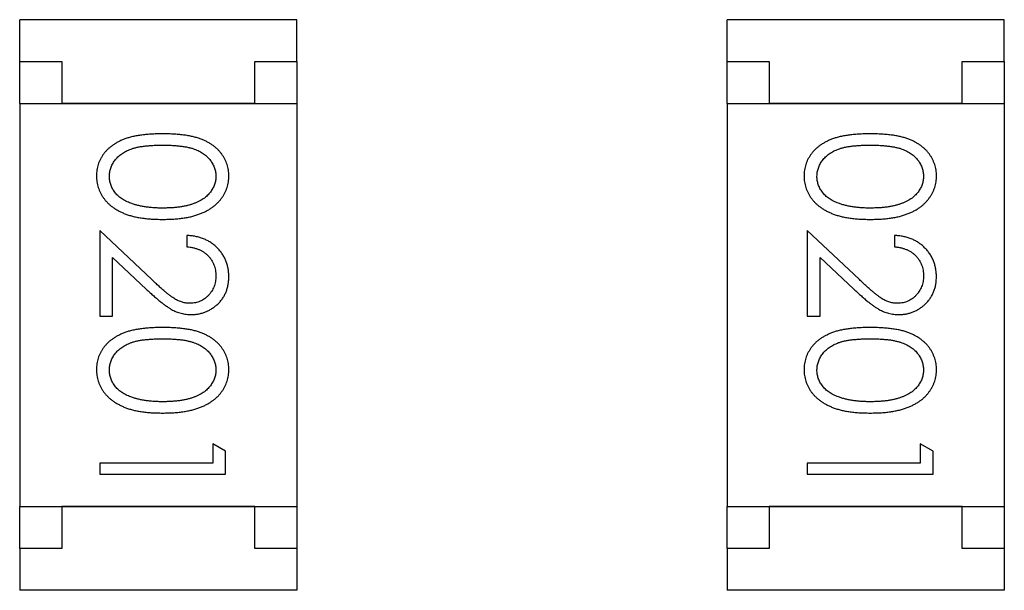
# Model space of a CAD drawing. Header units: millimetres. Extents: x 0 to 297, y 0 to 210.
# Tile 151 of 172: x 198.815 to 199.988, y 131.904 to 132.584. Entities that reach past the tile are written whole.
import ezdxf

# ---------------------------------------------------------------- set-up
doc = ezdxf.new("R2010")
doc.units = ezdxf.units.MM
doc.header["$LTSCALE"] = 16.335
doc.layers.add('USER_LIBRARYDXF_CONTINUOUS_LINE', color=7, linetype='CONTINUOUS')

msp = doc.modelspace()

# ---------------------------------------------------------------- linework, layer by layer
at = {"layer": 'USER_LIBRARYDXF_CONTINUOUS_LINE', "color": 7, "linetype": 'Continuous'}
for p, q in [((198.8155, 132.5342), (198.8155, 132.5842)), ((199.1455, 132.5842), (198.8155, 132.5842)), ((199.1455, 132.5342), (199.1455, 132.5842)), ((199.6584, 132.5342), (199.6584, 132.5842)), ((199.9884, 132.5842), (199.6584, 132.5842)), ((199.9884, 132.5342), (199.9884, 132.5842)), ((198.8155, 132.4842), (198.8155, 132.5342)), ((198.8155, 132.5342), (198.8655, 132.5342)), ((198.8655, 132.5342), (198.8655, 132.4842)), ((199.0955, 132.4842), (199.0955, 132.5342)), ((199.0955, 132.5342), (199.1455, 132.5342)), ((199.1455, 132.5342), (199.1455, 132.4842)), ((199.6584, 132.4842), (199.6584, 132.5342)), ((199.6584, 132.5342), (199.7084, 132.5342)), ((199.7084, 132.5342), (199.7084, 132.4842)), ((199.9384, 132.4842), (199.9384, 132.5342)), ((199.9384, 132.5342), (199.9884, 132.5342)), ((199.9884, 132.5342), (199.9884, 132.4842)), ((198.8155, 132.4842), (198.8155, 132.0042)), ((198.8155, 132.4842), (199.1455, 132.4842)), ((199.0955, 132.4842), (198.8655, 132.4842)), ((199.1455, 132.4842), (199.1455, 132.0042)), ((199.6584, 132.4842), (199.6584, 132.0042)), ((199.6584, 132.4842), (199.9884, 132.4842)), ((199.9384, 132.4842), (199.7084, 132.4842)), ((199.9884, 132.4842), (199.9884, 132.0042)), ((198.9108, 132.3328), (198.9108, 132.2308)), ((198.9728, 132.2746), (198.9108, 132.3328)), ((199.7537, 132.3328), (199.7537, 132.2308)), ((199.8158, 132.2746), (199.7537, 132.3328)), ((199.0146, 132.327), (199.0146, 132.3135)), ((199.8575, 132.327), (199.8575, 132.3135)), ((198.9261, 132.2308), (198.9261, 132.3006)), ((198.9261, 132.3006), (198.9662, 132.2631)), ((199.7691, 132.2308), (199.7691, 132.3006)), ((199.7691, 132.3006), (199.8091, 132.2631)), ((198.9108, 132.2308), (198.9261, 132.2308)), ((199.7537, 132.2308), (199.7691, 132.2308)), ((199.0454, 132.0789), (199.0454, 132.0558)), ((199.0608, 132.0701), (199.0454, 132.0789)), ((199.8883, 132.0789), (199.8883, 132.0558)), ((199.9037, 132.0701), (199.8883, 132.0789)), ((199.0608, 132.0424), (199.0608, 132.0701)), ((199.9037, 132.0424), (199.9037, 132.0701)), ((198.9108, 132.0558), (198.9108, 132.0424)), ((199.0454, 132.0558), (198.9108, 132.0558)), ((199.7537, 132.0558), (199.7537, 132.0424)), ((199.8883, 132.0558), (199.7537, 132.0558)), ((198.9108, 132.0424), (199.0608, 132.0424)), ((199.7537, 132.0424), (199.9037, 132.0424)), ((198.8155, 131.9542), (198.8155, 132.0042)), ((198.8155, 132.0042), (199.1455, 132.0042)), ((198.8655, 132.0042), (198.8655, 131.9542)), ((199.0955, 132.0042), (198.8655, 132.0042)), ((199.0955, 131.9542), (199.0955, 132.0042)), ((199.1455, 132.0042), (199.1455, 131.9542)), ((199.6584, 131.9542), (199.6584, 132.0042)), ((199.6584, 132.0042), (199.9884, 132.0042)), ((199.7084, 132.0042), (199.7084, 131.9542)), ((199.9384, 132.0042), (199.7084, 132.0042)), ((199.9384, 131.9542), (199.9384, 132.0042)), ((199.9884, 132.0042), (199.9884, 131.9542)), ((198.8155, 131.9542), (198.8155, 131.9042)), ((198.8655, 131.9542), (198.8155, 131.9542)), ((199.1455, 131.9542), (199.0955, 131.9542)), ((199.1455, 131.9542), (199.1455, 131.9042)), ((199.6584, 131.9542), (199.6584, 131.9042)), ((199.7084, 131.9542), (199.6584, 131.9542)), ((199.9884, 131.9542), (199.9384, 131.9542)), ((199.9884, 131.9542), (199.9884, 131.9042)), ((199.1455, 131.9042), (198.8155, 131.9042)), ((199.9884, 131.9042), (199.6584, 131.9042))]:
    msp.add_line(p, q, dxfattribs=at)
for points, knots in [([(198.9857, 132.4481), (198.9833, 132.4481), (198.9787, 132.4481), (198.9719, 132.4478), (198.9656, 132.4473), (198.9596, 132.4466), (198.9541, 132.4457), (198.9489, 132.4446), (198.9442, 132.4433), (198.9399, 132.4418), (198.9359, 132.4401), (198.9322, 132.4382), (198.9287, 132.4362), (198.9255, 132.434), (198.9225, 132.4317), (198.9198, 132.4293), (198.9173, 132.4266), (198.9151, 132.4238), (198.9132, 132.4209), (198.9115, 132.4179), (198.9101, 132.4148), (198.909, 132.4116), (198.908, 132.4083), (198.9074, 132.405), (198.907, 132.4015), (198.9069, 132.3992), (198.9069, 132.398)], [0, 0, 0, 0, 0.068113, 0.132564, 0.193427, 0.250218, 0.303569, 0.353576, 0.400235, 0.443586, 0.484619, 0.524292, 0.56238, 0.599049, 0.63494, 0.669782, 0.704009, 0.737842, 0.771098, 0.803896, 0.836415, 0.868639, 0.900715, 0.933378, 0.966213, 1, 1, 1, 1]), ([(199.0646, 132.398), (199.0646, 132.3992), (199.0645, 132.4015), (199.0641, 132.405), (199.0635, 132.4083), (199.0625, 132.4116), (199.0614, 132.4148), (199.0599, 132.418), (199.0582, 132.421), (199.0563, 132.4239), (199.054, 132.4267), (199.0516, 132.4294), (199.0489, 132.4319), (199.0459, 132.4342), (199.0427, 132.4363), (199.0393, 132.4384), (199.0356, 132.4402), (199.0316, 132.4419), (199.0273, 132.4434), (199.0226, 132.4446), (199.0175, 132.4458), (199.0119, 132.4466), (199.006, 132.4473), (198.9996, 132.4478), (198.9928, 132.4481), (198.9881, 132.4481), (198.9857, 132.4481)], [0, 0, 0, 0, 0.033742, 0.066533, 0.099153, 0.13154, 0.164087, 0.196563, 0.229707, 0.263315, 0.297504, 0.331686, 0.366482, 0.4021, 0.438958, 0.476748, 0.515985, 0.556589, 0.599519, 0.645765, 0.695487, 0.748721, 0.805687, 0.866754, 0.931405, 1, 1, 1, 1]), ([(199.8286, 132.4481), (199.8262, 132.4481), (199.8216, 132.4481), (199.8148, 132.4478), (199.8085, 132.4473), (199.8025, 132.4466), (199.797, 132.4457), (199.7919, 132.4446), (199.7871, 132.4433), (199.7828, 132.4418), (199.7788, 132.4401), (199.7751, 132.4382), (199.7716, 132.4362), (199.7684, 132.434), (199.7654, 132.4317), (199.7627, 132.4293), (199.7603, 132.4266), (199.7581, 132.4238), (199.7562, 132.4209), (199.7545, 132.4179), (199.753, 132.4148), (199.7519, 132.4116), (199.751, 132.4083), (199.7503, 132.405), (199.7499, 132.4015), (199.7499, 132.3992), (199.7498, 132.398)], [0, 0, 0, 0, 0.068113, 0.132564, 0.193427, 0.250218, 0.303569, 0.353576, 0.400235, 0.443586, 0.484619, 0.524292, 0.56238, 0.599049, 0.63494, 0.669782, 0.704009, 0.737842, 0.771098, 0.803896, 0.836415, 0.868639, 0.900715, 0.933378, 0.966213, 1, 1, 1, 1]), ([(199.9075, 132.398), (199.9075, 132.3992), (199.9075, 132.4015), (199.9071, 132.405), (199.9064, 132.4083), (199.9055, 132.4116), (199.9043, 132.4148), (199.9028, 132.418), (199.9011, 132.421), (199.8992, 132.4239), (199.897, 132.4267), (199.8945, 132.4294), (199.8918, 132.4319), (199.8888, 132.4342), (199.8856, 132.4363), (199.8822, 132.4384), (199.8785, 132.4402), (199.8745, 132.4419), (199.8702, 132.4434), (199.8655, 132.4446), (199.8604, 132.4458), (199.8549, 132.4466), (199.8489, 132.4473), (199.8425, 132.4478), (199.8357, 132.4481), (199.831, 132.4481), (199.8286, 132.4481)], [0, 0, 0, 0, 0.033742, 0.066533, 0.099153, 0.13154, 0.164087, 0.196563, 0.229707, 0.263315, 0.297504, 0.331686, 0.366482, 0.4021, 0.438958, 0.476748, 0.515985, 0.556589, 0.599519, 0.645765, 0.695487, 0.748721, 0.805687, 0.866754, 0.931405, 1, 1, 1, 1]), ([(198.9223, 132.3975), (198.9224, 132.3992), (198.9225, 132.4025), (198.9238, 132.4074), (198.9259, 132.4121), (198.9283, 132.4159), (198.9306, 132.4187), (198.9325, 132.4208), (198.9347, 132.4227), (198.937, 132.4244), (198.9395, 132.4261), (198.9422, 132.4275), (198.9451, 132.4289), (198.9482, 132.4301), (198.9516, 132.4312), (198.9554, 132.4322), (198.9595, 132.4329), (198.9641, 132.4336), (198.9689, 132.4341), (198.9742, 132.4344), (198.9799, 132.4347), (198.9838, 132.4347), (198.9858, 132.4347)], [0, 0, 0, 0, 0.060034, 0.120278, 0.182348, 0.247919, 0.281641, 0.315701, 0.350322, 0.385703, 0.421819, 0.459196, 0.497866, 0.538301, 0.58121, 0.628183, 0.679403, 0.734699, 0.794074, 0.858416, 0.927049, 1, 1, 1, 1]), ([(198.9858, 132.4347), (198.9878, 132.4347), (198.9917, 132.4347), (198.9973, 132.4344), (199.0026, 132.4341), (199.0075, 132.4335), (199.0121, 132.4329), (199.0162, 132.4321), (199.0199, 132.4312), (199.0234, 132.4301), (199.0265, 132.4289), (199.0294, 132.4275), (199.0321, 132.426), (199.0346, 132.4244), (199.0369, 132.4226), (199.039, 132.4208), (199.041, 132.4187), (199.0432, 132.4159), (199.0456, 132.4121), (199.0477, 132.4074), (199.049, 132.4025), (199.0491, 132.3992), (199.0492, 132.3975)], [0, 0, 0, 0, 0.073302, 0.142286, 0.206253, 0.266017, 0.321612, 0.372532, 0.419497, 0.462398, 0.502825, 0.541489, 0.579034, 0.615143, 0.650298, 0.684912, 0.718701, 0.752189, 0.817245, 0.879117, 0.939613, 1, 1, 1, 1]), ([(199.7652, 132.3975), (199.7653, 132.3992), (199.7655, 132.4025), (199.7668, 132.4074), (199.7688, 132.4121), (199.7712, 132.4159), (199.7735, 132.4187), (199.7754, 132.4208), (199.7776, 132.4227), (199.7799, 132.4244), (199.7824, 132.4261), (199.7851, 132.4275), (199.788, 132.4289), (199.7911, 132.4301), (199.7946, 132.4312), (199.7983, 132.4322), (199.8025, 132.4329), (199.807, 132.4336), (199.8119, 132.4341), (199.8171, 132.4344), (199.8228, 132.4347), (199.8267, 132.4347), (199.8287, 132.4347)], [0, 0, 0, 0, 0.060034, 0.120278, 0.182348, 0.247919, 0.281641, 0.315701, 0.350322, 0.385703, 0.421819, 0.459196, 0.497866, 0.538301, 0.58121, 0.628183, 0.679403, 0.734699, 0.794074, 0.858416, 0.927049, 1, 1, 1, 1]), ([(199.8287, 132.4347), (199.8307, 132.4347), (199.8346, 132.4347), (199.8403, 132.4344), (199.8456, 132.4341), (199.8504, 132.4335), (199.855, 132.4329), (199.8591, 132.4321), (199.8629, 132.4312), (199.8663, 132.4301), (199.8694, 132.4289), (199.8723, 132.4275), (199.875, 132.426), (199.8775, 132.4244), (199.8798, 132.4226), (199.882, 132.4208), (199.8839, 132.4187), (199.8862, 132.4159), (199.8885, 132.4121), (199.8907, 132.4074), (199.8919, 132.4025), (199.8921, 132.3992), (199.8921, 132.3975)], [0, 0, 0, 0, 0.073302, 0.142286, 0.206253, 0.266017, 0.321612, 0.372532, 0.419497, 0.462398, 0.502825, 0.541489, 0.579034, 0.615143, 0.650298, 0.684912, 0.718701, 0.752189, 0.817245, 0.879117, 0.939613, 1, 1, 1, 1]), ([(198.9069, 132.398), (198.9069, 132.3968), (198.907, 132.3944), (198.9074, 132.3909), (198.9081, 132.3875), (198.909, 132.3841), (198.9102, 132.3809), (198.9116, 132.3777), (198.9134, 132.3746), (198.9154, 132.3716), (198.9176, 132.3687), (198.9202, 132.3659), (198.9229, 132.3633), (198.926, 132.3609), (198.9293, 132.3587), (198.9329, 132.3566), (198.9367, 132.3547), (198.9407, 132.3529), (198.9451, 132.3513), (198.9499, 132.35), (198.955, 132.3488), (198.9604, 132.3478), (198.9662, 132.3471), (198.9724, 132.3466), (198.9789, 132.3463), (198.9834, 132.3462), (198.9857, 132.3462)], [0, 0, 0, 0, 0.033824, 0.067298, 0.10028, 0.133019, 0.165736, 0.198792, 0.232372, 0.266409, 0.301016, 0.336196, 0.371972, 0.408574, 0.446394, 0.485225, 0.525372, 0.567224, 0.611081, 0.65775, 0.70702, 0.759235, 0.814484, 0.873227, 0.934937, 1, 1, 1, 1]), ([(198.948, 132.3654), (198.947, 132.3657), (198.945, 132.3665), (198.942, 132.3678), (198.9393, 132.3693), (198.9368, 132.3709), (198.9345, 132.3727), (198.9323, 132.3745), (198.9304, 132.3765), (198.9282, 132.3793), (198.9258, 132.383), (198.9238, 132.3877), (198.9225, 132.3926), (198.9224, 132.3959), (198.9223, 132.3975)], [0, 0, 0, 0, 0.075949, 0.148549, 0.218996, 0.286119, 0.351826, 0.416074, 0.478265, 0.540325, 0.660405, 0.774606, 0.887187, 1, 1, 1, 1]), ([(198.9857, 132.3462), (198.988, 132.3462), (198.9925, 132.3463), (198.9991, 132.3466), (199.0053, 132.3471), (199.0111, 132.3479), (199.0166, 132.3488), (199.0217, 132.35), (199.0265, 132.3514), (199.0309, 132.353), (199.035, 132.3548), (199.0388, 132.3567), (199.0424, 132.3588), (199.0457, 132.3611), (199.0487, 132.3635), (199.0515, 132.3661), (199.054, 132.3688), (199.0562, 132.3717), (199.0582, 132.3746), (199.0599, 132.3777), (199.0614, 132.3809), (199.0625, 132.3842), (199.0635, 132.3875), (199.0641, 132.3909), (199.0645, 132.3944), (199.0646, 132.3968), (199.0646, 132.398)], [0, 0, 0, 0, 0.065278, 0.127205, 0.186168, 0.241675, 0.294115, 0.343609, 0.390387, 0.434463, 0.476646, 0.517002, 0.555936, 0.593716, 0.630057, 0.665601, 0.700745, 0.734917, 0.768681, 0.802087, 0.834849, 0.867433, 0.900138, 0.932806, 0.966212, 1, 1, 1, 1]), ([(199.0492, 132.3975), (199.0491, 132.3959), (199.049, 132.3926), (199.0477, 132.3878), (199.0456, 132.3831), (199.0432, 132.3794), (199.0409, 132.3765), (199.0389, 132.3744), (199.0367, 132.3725), (199.0342, 132.3707), (199.0315, 132.369), (199.0286, 132.3674), (199.0254, 132.366), (199.022, 132.3647), (199.0183, 132.3635), (199.0144, 132.3624), (199.0102, 132.3616), (199.0058, 132.3609), (199.0012, 132.3604), (198.9963, 132.3599), (198.9911, 132.3598), (198.9876, 132.3597), (198.9858, 132.3597)], [0, 0, 0, 0, 0.059689, 0.119507, 0.181075, 0.246162, 0.279894, 0.314468, 0.350403, 0.387474, 0.426147, 0.466624, 0.508745, 0.553328, 0.600058, 0.649177, 0.700552, 0.754894, 0.811825, 0.871514, 0.934319, 1, 1, 1, 1]), ([(199.7498, 132.398), (199.7499, 132.3968), (199.7499, 132.3944), (199.7503, 132.3909), (199.751, 132.3875), (199.7519, 132.3841), (199.7531, 132.3809), (199.7546, 132.3777), (199.7563, 132.3746), (199.7583, 132.3716), (199.7606, 132.3687), (199.7631, 132.3659), (199.7659, 132.3633), (199.7689, 132.3609), (199.7722, 132.3587), (199.7758, 132.3566), (199.7796, 132.3547), (199.7837, 132.3529), (199.788, 132.3513), (199.7928, 132.35), (199.7979, 132.3488), (199.8033, 132.3478), (199.8092, 132.3471), (199.8153, 132.3466), (199.8219, 132.3463), (199.8263, 132.3462), (199.8286, 132.3462)], [0, 0, 0, 0, 0.033824, 0.067298, 0.10028, 0.133019, 0.165736, 0.198792, 0.232372, 0.266409, 0.301016, 0.336196, 0.371972, 0.408574, 0.446394, 0.485225, 0.525372, 0.567224, 0.611081, 0.65775, 0.70702, 0.759235, 0.814484, 0.873227, 0.934937, 1, 1, 1, 1]), ([(199.791, 132.3654), (199.7899, 132.3657), (199.7879, 132.3665), (199.7849, 132.3678), (199.7822, 132.3693), (199.7797, 132.3709), (199.7774, 132.3727), (199.7753, 132.3745), (199.7733, 132.3765), (199.7711, 132.3793), (199.7687, 132.383), (199.7667, 132.3877), (199.7654, 132.3926), (199.7653, 132.3959), (199.7652, 132.3975)], [0, 0, 0, 0, 0.075949, 0.148549, 0.218996, 0.286119, 0.351826, 0.416074, 0.478265, 0.540325, 0.660405, 0.774606, 0.887187, 1, 1, 1, 1]), ([(199.8286, 132.3462), (199.8309, 132.3462), (199.8354, 132.3463), (199.842, 132.3466), (199.8482, 132.3471), (199.854, 132.3479), (199.8595, 132.3488), (199.8646, 132.35), (199.8694, 132.3514), (199.8738, 132.353), (199.8779, 132.3548), (199.8817, 132.3567), (199.8853, 132.3588), (199.8886, 132.3611), (199.8916, 132.3635), (199.8944, 132.3661), (199.8969, 132.3688), (199.8991, 132.3717), (199.9011, 132.3746), (199.9028, 132.3777), (199.9043, 132.3809), (199.9055, 132.3842), (199.9064, 132.3875), (199.9071, 132.3909), (199.9075, 132.3944), (199.9075, 132.3968), (199.9075, 132.398)], [0, 0, 0, 0, 0.065278, 0.127205, 0.186168, 0.241675, 0.294115, 0.343609, 0.390387, 0.434463, 0.476646, 0.517002, 0.555936, 0.593716, 0.630057, 0.665601, 0.700745, 0.734917, 0.768681, 0.802087, 0.834849, 0.867433, 0.900138, 0.932806, 0.966212, 1, 1, 1, 1]), ([(199.8921, 132.3975), (199.8921, 132.3959), (199.8919, 132.3926), (199.8907, 132.3878), (199.8885, 132.3831), (199.8862, 132.3794), (199.8839, 132.3765), (199.8819, 132.3744), (199.8797, 132.3725), (199.8772, 132.3707), (199.8745, 132.369), (199.8715, 132.3674), (199.8683, 132.366), (199.8649, 132.3647), (199.8612, 132.3635), (199.8573, 132.3624), (199.8532, 132.3616), (199.8488, 132.3609), (199.8441, 132.3604), (199.8392, 132.3599), (199.834, 132.3598), (199.8305, 132.3597), (199.8287, 132.3597)], [0, 0, 0, 0, 0.059689, 0.119507, 0.181075, 0.246162, 0.279894, 0.314468, 0.350403, 0.387474, 0.426147, 0.466624, 0.508745, 0.553328, 0.600058, 0.649177, 0.700552, 0.754894, 0.811825, 0.871514, 0.934319, 1, 1, 1, 1]), ([(198.9858, 132.3597), (198.984, 132.3597), (198.9804, 132.3597), (198.9752, 132.36), (198.9702, 132.3605), (198.9653, 132.361), (198.9607, 132.3619), (198.9563, 132.3628), (198.9521, 132.364), (198.9494, 132.3649), (198.948, 132.3654)], [0, 0, 0, 0, 0.141157, 0.277773, 0.409244, 0.535676, 0.657497, 0.775458, 0.889412, 1, 1, 1, 1]), ([(199.8287, 132.3597), (199.8269, 132.3597), (199.8233, 132.3597), (199.8181, 132.36), (199.8131, 132.3605), (199.8083, 132.361), (199.8037, 132.3619), (199.7992, 132.3628), (199.795, 132.364), (199.7923, 132.3649), (199.791, 132.3654)], [0, 0, 0, 0, 0.141157, 0.277773, 0.409244, 0.535676, 0.657497, 0.775458, 0.889412, 1, 1, 1, 1]), ([(199.0646, 132.2781), (199.0646, 132.2797), (199.0645, 132.283), (199.0638, 132.2879), (199.0627, 132.2925), (199.0612, 132.2969), (199.0592, 132.3011), (199.0568, 132.3052), (199.0539, 132.309), (199.0506, 132.3125), (199.047, 132.3158), (199.0431, 132.3187), (199.0389, 132.3211), (199.0345, 132.3231), (199.0299, 132.3248), (199.025, 132.3259), (199.0199, 132.3267), (199.0164, 132.3269), (199.0146, 132.327)], [0, 0, 0, 0, 0.06445, 0.126725, 0.187421, 0.247417, 0.306749, 0.366595, 0.427749, 0.490235, 0.553031, 0.614805, 0.676505, 0.738096, 0.801021, 0.864897, 0.931209, 1, 1, 1, 1]), ([(199.9075, 132.2781), (199.9075, 132.2797), (199.9074, 132.283), (199.9067, 132.2879), (199.9056, 132.2925), (199.9041, 132.2969), (199.9021, 132.3011), (199.8997, 132.3052), (199.8968, 132.309), (199.8935, 132.3125), (199.8899, 132.3158), (199.886, 132.3187), (199.8818, 132.3211), (199.8775, 132.3231), (199.8728, 132.3248), (199.8679, 132.3259), (199.8628, 132.3267), (199.8593, 132.3269), (199.8575, 132.327)], [0, 0, 0, 0, 0.06445, 0.126725, 0.187421, 0.247417, 0.306749, 0.366595, 0.427749, 0.490235, 0.553031, 0.614805, 0.676505, 0.738096, 0.801021, 0.864897, 0.931209, 1, 1, 1, 1]), ([(199.0146, 132.3135), (199.0159, 132.3134), (199.0185, 132.3132), (199.0223, 132.3124), (199.0259, 132.3115), (199.0292, 132.3102), (199.0323, 132.3087), (199.0351, 132.307), (199.0378, 132.305), (199.0402, 132.3027), (199.0423, 132.3003), (199.0442, 132.2976), (199.0457, 132.2949), (199.047, 132.2919), (199.048, 132.2888), (199.0487, 132.2856), (199.0491, 132.2822), (199.0492, 132.2799), (199.0492, 132.2788)], [0, 0, 0, 0, 0.073648, 0.143686, 0.210962, 0.275557, 0.338064, 0.399311, 0.4594, 0.51934, 0.579024, 0.637809, 0.695959, 0.754122, 0.813113, 0.873453, 0.935561, 1, 1, 1, 1]), ([(199.8575, 132.3135), (199.8589, 132.3134), (199.8615, 132.3132), (199.8652, 132.3124), (199.8688, 132.3115), (199.8721, 132.3102), (199.8752, 132.3087), (199.8781, 132.307), (199.8807, 132.305), (199.8831, 132.3027), (199.8852, 132.3003), (199.8871, 132.2976), (199.8887, 132.2949), (199.8899, 132.2919), (199.8909, 132.2888), (199.8916, 132.2856), (199.8921, 132.2822), (199.8921, 132.2799), (199.8921, 132.2788)], [0, 0, 0, 0, 0.073648, 0.143686, 0.210962, 0.275557, 0.338064, 0.399311, 0.4594, 0.51934, 0.579024, 0.637809, 0.695959, 0.754122, 0.813113, 0.873453, 0.935561, 1, 1, 1, 1]), ([(199.0188, 132.2462), (199.0172, 132.2463), (199.0139, 132.2464), (199.0092, 132.2474), (199.0045, 132.2491), (199.0007, 132.2511), (198.9976, 132.2532), (198.9949, 132.2551), (198.992, 132.2574), (198.9887, 132.2601), (198.9852, 132.2631), (198.9813, 132.2666), (198.9772, 132.2704), (198.9743, 132.2732), (198.9728, 132.2746)], [0, 0, 0, 0, 0.088014, 0.174976, 0.2638, 0.355443, 0.406413, 0.465519, 0.533076, 0.609353, 0.693899, 0.787171, 0.889197, 1, 1, 1, 1]), ([(199.0492, 132.2788), (199.0492, 132.2776), (199.0491, 132.2754), (199.0487, 132.2722), (199.048, 132.2691), (199.047, 132.2661), (199.0458, 132.2633), (199.0442, 132.2606), (199.0424, 132.258), (199.0403, 132.2556), (199.038, 132.2534), (199.0356, 132.2515), (199.0331, 132.2499), (199.0304, 132.2485), (199.0277, 132.2475), (199.0248, 132.2468), (199.0219, 132.2463), (199.0198, 132.2462), (199.0188, 132.2462)], [0, 0, 0, 0, 0.068027, 0.133505, 0.19695, 0.26027, 0.322741, 0.384982, 0.448465, 0.513424, 0.578224, 0.640011, 0.700094, 0.760067, 0.819012, 0.877878, 0.938035, 1, 1, 1, 1]), ([(199.02, 132.2328), (199.0215, 132.2328), (199.0244, 132.2329), (199.0287, 132.2335), (199.0329, 132.2345), (199.0369, 132.2358), (199.0407, 132.2376), (199.0444, 132.2398), (199.048, 132.2423), (199.0514, 132.2452), (199.0545, 132.2484), (199.0572, 132.252), (199.0595, 132.2557), (199.0614, 132.2597), (199.0628, 132.264), (199.0638, 132.2685), (199.0645, 132.2732), (199.0646, 132.2764), (199.0646, 132.2781)], [0, 0, 0, 0, 0.06271, 0.123347, 0.183401, 0.242828, 0.302097, 0.36242, 0.423725, 0.487032, 0.550491, 0.612709, 0.674265, 0.73617, 0.799211, 0.863483, 0.930525, 1, 1, 1, 1]), ([(199.8617, 132.2462), (199.8601, 132.2463), (199.8569, 132.2464), (199.8521, 132.2474), (199.8474, 132.2491), (199.8436, 132.2511), (199.8405, 132.2532), (199.8378, 132.2551), (199.8349, 132.2574), (199.8316, 132.2601), (199.8281, 132.2631), (199.8242, 132.2666), (199.8201, 132.2704), (199.8172, 132.2732), (199.8158, 132.2746)], [0, 0, 0, 0, 0.088014, 0.174976, 0.2638, 0.355443, 0.406413, 0.465519, 0.533076, 0.609353, 0.693899, 0.787171, 0.889197, 1, 1, 1, 1]), ([(199.8921, 132.2788), (199.8921, 132.2776), (199.8921, 132.2754), (199.8916, 132.2722), (199.8909, 132.2691), (199.8899, 132.2661), (199.8887, 132.2633), (199.8871, 132.2606), (199.8853, 132.258), (199.8832, 132.2556), (199.8809, 132.2534), (199.8785, 132.2515), (199.876, 132.2499), (199.8733, 132.2485), (199.8706, 132.2475), (199.8677, 132.2468), (199.8648, 132.2463), (199.8628, 132.2462), (199.8617, 132.2462)], [0, 0, 0, 0, 0.068027, 0.133505, 0.19695, 0.26027, 0.322741, 0.384982, 0.448465, 0.513424, 0.578224, 0.640011, 0.700094, 0.760067, 0.819012, 0.877878, 0.938035, 1, 1, 1, 1]), ([(199.8629, 132.2328), (199.8644, 132.2328), (199.8673, 132.2329), (199.8717, 132.2335), (199.8758, 132.2345), (199.8798, 132.2358), (199.8837, 132.2376), (199.8874, 132.2398), (199.8909, 132.2423), (199.8943, 132.2452), (199.8974, 132.2484), (199.9001, 132.252), (199.9024, 132.2557), (199.9043, 132.2597), (199.9058, 132.264), (199.9068, 132.2685), (199.9074, 132.2732), (199.9075, 132.2764), (199.9075, 132.2781)], [0, 0, 0, 0, 0.06271, 0.123347, 0.183401, 0.242828, 0.302097, 0.36242, 0.423725, 0.487032, 0.550491, 0.612709, 0.674265, 0.73617, 0.799211, 0.863483, 0.930525, 1, 1, 1, 1]), ([(198.9662, 132.2631), (198.9677, 132.2617), (198.9707, 132.2589), (198.9751, 132.255), (198.9792, 132.2514), (198.9831, 132.2482), (198.9867, 132.2453), (198.9901, 132.2429), (198.9932, 132.2408), (198.9971, 132.2384), (199.0018, 132.2361), (199.0077, 132.2342), (199.0138, 132.233), (199.0179, 132.2328), (199.02, 132.2328)], [0, 0, 0, 0, 0.09953, 0.192079, 0.277712, 0.357454, 0.429648, 0.495771, 0.555538, 0.608657, 0.707578, 0.804328, 0.901298, 1, 1, 1, 1]), ([(199.8091, 132.2631), (199.8107, 132.2617), (199.8136, 132.2589), (199.818, 132.255), (199.8221, 132.2514), (199.826, 132.2482), (199.8296, 132.2453), (199.833, 132.2429), (199.8362, 132.2408), (199.84, 132.2384), (199.8447, 132.2361), (199.8506, 132.2342), (199.8567, 132.233), (199.8609, 132.2328), (199.8629, 132.2328)], [0, 0, 0, 0, 0.09953, 0.192079, 0.277712, 0.357454, 0.429648, 0.495771, 0.555538, 0.608657, 0.707578, 0.804328, 0.901298, 1, 1, 1, 1]), ([(198.9857, 132.2174), (198.9833, 132.2174), (198.9787, 132.2173), (198.9719, 132.217), (198.9656, 132.2165), (198.9596, 132.2158), (198.9541, 132.2149), (198.9489, 132.2139), (198.9442, 132.2125), (198.9399, 132.211), (198.9359, 132.2093), (198.9322, 132.2075), (198.9287, 132.2055), (198.9255, 132.2033), (198.9225, 132.201), (198.9198, 132.1985), (198.9173, 132.1958), (198.9151, 132.1931), (198.9132, 132.1901), (198.9115, 132.1871), (198.9101, 132.184), (198.909, 132.1808), (198.908, 132.1776), (198.9074, 132.1742), (198.907, 132.1707), (198.9069, 132.1684), (198.9069, 132.1672)], [0, 0, 0, 0, 0.068113, 0.132564, 0.193427, 0.250218, 0.303569, 0.353576, 0.400235, 0.443586, 0.484619, 0.524292, 0.56238, 0.599049, 0.63494, 0.669782, 0.704009, 0.737842, 0.771098, 0.803896, 0.836415, 0.868639, 0.900715, 0.933378, 0.966213, 1, 1, 1, 1]), ([(199.0646, 132.1672), (199.0646, 132.1684), (199.0645, 132.1707), (199.0641, 132.1742), (199.0635, 132.1776), (199.0625, 132.1809), (199.0614, 132.1841), (199.0599, 132.1872), (199.0582, 132.1902), (199.0563, 132.1932), (199.054, 132.196), (199.0516, 132.1987), (199.0489, 132.2011), (199.0459, 132.2034), (199.0427, 132.2056), (199.0393, 132.2076), (199.0356, 132.2094), (199.0316, 132.2111), (199.0273, 132.2126), (199.0226, 132.2139), (199.0175, 132.215), (199.0119, 132.2158), (199.006, 132.2165), (198.9996, 132.217), (198.9928, 132.2173), (198.9881, 132.2174), (198.9857, 132.2174)], [0, 0, 0, 0, 0.033742, 0.066533, 0.099153, 0.13154, 0.164087, 0.196563, 0.229707, 0.263315, 0.297504, 0.331686, 0.366482, 0.4021, 0.438958, 0.476748, 0.515985, 0.556589, 0.599519, 0.645765, 0.695487, 0.748721, 0.805687, 0.866754, 0.931405, 1, 1, 1, 1]), ([(199.8286, 132.2174), (199.8262, 132.2174), (199.8216, 132.2173), (199.8148, 132.217), (199.8085, 132.2165), (199.8025, 132.2158), (199.797, 132.2149), (199.7919, 132.2139), (199.7871, 132.2125), (199.7828, 132.211), (199.7788, 132.2093), (199.7751, 132.2075), (199.7716, 132.2055), (199.7684, 132.2033), (199.7654, 132.201), (199.7627, 132.1985), (199.7603, 132.1958), (199.7581, 132.1931), (199.7562, 132.1901), (199.7545, 132.1871), (199.753, 132.184), (199.7519, 132.1808), (199.751, 132.1776), (199.7503, 132.1742), (199.7499, 132.1707), (199.7499, 132.1684), (199.7498, 132.1672)], [0, 0, 0, 0, 0.068113, 0.132564, 0.193427, 0.250218, 0.303569, 0.353576, 0.400235, 0.443586, 0.484619, 0.524292, 0.56238, 0.599049, 0.63494, 0.669782, 0.704009, 0.737842, 0.771098, 0.803896, 0.836415, 0.868639, 0.900715, 0.933378, 0.966213, 1, 1, 1, 1]), ([(199.9075, 132.1672), (199.9075, 132.1684), (199.9075, 132.1707), (199.9071, 132.1742), (199.9064, 132.1776), (199.9055, 132.1809), (199.9043, 132.1841), (199.9028, 132.1872), (199.9011, 132.1902), (199.8992, 132.1932), (199.897, 132.196), (199.8945, 132.1987), (199.8918, 132.2011), (199.8888, 132.2034), (199.8856, 132.2056), (199.8822, 132.2076), (199.8785, 132.2094), (199.8745, 132.2111), (199.8702, 132.2126), (199.8655, 132.2139), (199.8604, 132.215), (199.8549, 132.2158), (199.8489, 132.2165), (199.8425, 132.217), (199.8357, 132.2173), (199.831, 132.2174), (199.8286, 132.2174)], [0, 0, 0, 0, 0.033742, 0.066533, 0.099153, 0.13154, 0.164087, 0.196563, 0.229707, 0.263315, 0.297504, 0.331686, 0.366482, 0.4021, 0.438958, 0.476748, 0.515985, 0.556589, 0.599519, 0.645765, 0.695487, 0.748721, 0.805687, 0.866754, 0.931405, 1, 1, 1, 1]), ([(198.9223, 132.1668), (198.9224, 132.1684), (198.9225, 132.1717), (198.9238, 132.1766), (198.9259, 132.1813), (198.9283, 132.1851), (198.9306, 132.188), (198.9325, 132.19), (198.9347, 132.1919), (198.937, 132.1937), (198.9395, 132.1953), (198.9422, 132.1968), (198.9451, 132.1981), (198.9482, 132.1994), (198.9516, 132.2005), (198.9554, 132.2014), (198.9595, 132.2022), (198.9641, 132.2028), (198.9689, 132.2033), (198.9742, 132.2036), (198.9799, 132.2039), (198.9838, 132.2039), (198.9858, 132.2039)], [0, 0, 0, 0, 0.060034, 0.120278, 0.182348, 0.247919, 0.281641, 0.315701, 0.350322, 0.385703, 0.421819, 0.459196, 0.497866, 0.538301, 0.58121, 0.628183, 0.679403, 0.734699, 0.794074, 0.858416, 0.927049, 1, 1, 1, 1]), ([(198.9858, 132.2039), (198.9878, 132.2039), (198.9917, 132.2039), (198.9973, 132.2036), (199.0026, 132.2033), (199.0075, 132.2028), (199.0121, 132.2022), (199.0162, 132.2013), (199.0199, 132.2004), (199.0234, 132.1993), (199.0265, 132.1981), (199.0294, 132.1967), (199.0321, 132.1952), (199.0346, 132.1936), (199.0369, 132.1919), (199.039, 132.19), (199.041, 132.188), (199.0432, 132.1851), (199.0456, 132.1814), (199.0477, 132.1767), (199.049, 132.1718), (199.0491, 132.1684), (199.0492, 132.1668)], [0, 0, 0, 0, 0.073302, 0.142286, 0.206253, 0.266017, 0.321612, 0.372532, 0.419497, 0.462398, 0.502825, 0.541489, 0.579034, 0.615143, 0.650298, 0.684912, 0.718701, 0.752189, 0.817245, 0.879117, 0.939613, 1, 1, 1, 1]), ([(199.7652, 132.1668), (199.7653, 132.1684), (199.7655, 132.1717), (199.7668, 132.1766), (199.7688, 132.1813), (199.7712, 132.1851), (199.7735, 132.188), (199.7754, 132.19), (199.7776, 132.1919), (199.7799, 132.1937), (199.7824, 132.1953), (199.7851, 132.1968), (199.788, 132.1981), (199.7911, 132.1994), (199.7946, 132.2005), (199.7983, 132.2014), (199.8025, 132.2022), (199.807, 132.2028), (199.8119, 132.2033), (199.8171, 132.2036), (199.8228, 132.2039), (199.8267, 132.2039), (199.8287, 132.2039)], [0, 0, 0, 0, 0.060034, 0.120278, 0.182348, 0.247919, 0.281641, 0.315701, 0.350322, 0.385703, 0.421819, 0.459196, 0.497866, 0.538301, 0.58121, 0.628183, 0.679403, 0.734699, 0.794074, 0.858416, 0.927049, 1, 1, 1, 1]), ([(199.8287, 132.2039), (199.8307, 132.2039), (199.8346, 132.2039), (199.8403, 132.2036), (199.8456, 132.2033), (199.8504, 132.2028), (199.855, 132.2022), (199.8591, 132.2013), (199.8629, 132.2004), (199.8663, 132.1993), (199.8694, 132.1981), (199.8723, 132.1967), (199.875, 132.1952), (199.8775, 132.1936), (199.8798, 132.1919), (199.882, 132.19), (199.8839, 132.188), (199.8862, 132.1851), (199.8885, 132.1814), (199.8907, 132.1767), (199.8919, 132.1718), (199.8921, 132.1684), (199.8921, 132.1668)], [0, 0, 0, 0, 0.073302, 0.142286, 0.206253, 0.266017, 0.321612, 0.372532, 0.419497, 0.462398, 0.502825, 0.541489, 0.579034, 0.615143, 0.650298, 0.684912, 0.718701, 0.752189, 0.817245, 0.879117, 0.939613, 1, 1, 1, 1]), ([(198.9069, 132.1672), (198.9069, 132.166), (198.907, 132.1637), (198.9074, 132.1601), (198.9081, 132.1567), (198.909, 132.1534), (198.9102, 132.1501), (198.9116, 132.1469), (198.9134, 132.1438), (198.9154, 132.1408), (198.9176, 132.1379), (198.9202, 132.1352), (198.9229, 132.1326), (198.926, 132.1302), (198.9293, 132.1279), (198.9329, 132.1259), (198.9367, 132.1239), (198.9407, 132.1221), (198.9451, 132.1205), (198.9499, 132.1192), (198.955, 132.118), (198.9604, 132.1171), (198.9662, 132.1164), (198.9724, 132.1158), (198.9789, 132.1155), (198.9834, 132.1155), (198.9857, 132.1154)], [0, 0, 0, 0, 0.033824, 0.067298, 0.10028, 0.133019, 0.165736, 0.198792, 0.232372, 0.266409, 0.301016, 0.336196, 0.371972, 0.408574, 0.446394, 0.485225, 0.525372, 0.567224, 0.611081, 0.65775, 0.70702, 0.759235, 0.814484, 0.873227, 0.934937, 1, 1, 1, 1]), ([(198.948, 132.1346), (198.947, 132.135), (198.945, 132.1357), (198.942, 132.1371), (198.9393, 132.1385), (198.9368, 132.1401), (198.9345, 132.1419), (198.9323, 132.1437), (198.9304, 132.1457), (198.9282, 132.1485), (198.9258, 132.1522), (198.9238, 132.1569), (198.9225, 132.1618), (198.9224, 132.1651), (198.9223, 132.1668)], [0, 0, 0, 0, 0.075949, 0.148549, 0.218996, 0.286119, 0.351826, 0.416074, 0.478265, 0.540325, 0.660405, 0.774606, 0.887187, 1, 1, 1, 1]), ([(198.9857, 132.1154), (198.988, 132.1155), (198.9925, 132.1155), (198.9991, 132.1158), (199.0053, 132.1164), (199.0111, 132.1171), (199.0166, 132.1181), (199.0217, 132.1192), (199.0265, 132.1206), (199.0309, 132.1222), (199.035, 132.1241), (199.0388, 132.126), (199.0424, 132.1281), (199.0457, 132.1303), (199.0487, 132.1327), (199.0515, 132.1353), (199.054, 132.138), (199.0562, 132.1409), (199.0582, 132.1439), (199.0599, 132.147), (199.0614, 132.1501), (199.0625, 132.1534), (199.0635, 132.1567), (199.0641, 132.1602), (199.0645, 132.1637), (199.0646, 132.166), (199.0646, 132.1672)], [0, 0, 0, 0, 0.065278, 0.127205, 0.186168, 0.241675, 0.294115, 0.343609, 0.390387, 0.434463, 0.476646, 0.517002, 0.555936, 0.593716, 0.630057, 0.665601, 0.700745, 0.734917, 0.768681, 0.802087, 0.834849, 0.867433, 0.900138, 0.932806, 0.966212, 1, 1, 1, 1]), ([(199.0492, 132.1668), (199.0491, 132.1651), (199.049, 132.1619), (199.0477, 132.157), (199.0456, 132.1523), (199.0432, 132.1486), (199.0409, 132.1457), (199.0389, 132.1437), (199.0367, 132.1417), (199.0342, 132.1399), (199.0315, 132.1382), (199.0286, 132.1367), (199.0254, 132.1352), (199.022, 132.1339), (199.0183, 132.1327), (199.0144, 132.1317), (199.0102, 132.1309), (199.0058, 132.1301), (199.0012, 132.1296), (198.9963, 132.1292), (198.9911, 132.129), (198.9876, 132.1289), (198.9858, 132.1289)], [0, 0, 0, 0, 0.059689, 0.119507, 0.181075, 0.246162, 0.279894, 0.314468, 0.350403, 0.387474, 0.426147, 0.466624, 0.508745, 0.553328, 0.600058, 0.649177, 0.700552, 0.754894, 0.811825, 0.871514, 0.934319, 1, 1, 1, 1]), ([(199.7498, 132.1672), (199.7499, 132.166), (199.7499, 132.1637), (199.7503, 132.1601), (199.751, 132.1567), (199.7519, 132.1534), (199.7531, 132.1501), (199.7546, 132.1469), (199.7563, 132.1438), (199.7583, 132.1408), (199.7606, 132.1379), (199.7631, 132.1352), (199.7659, 132.1326), (199.7689, 132.1302), (199.7722, 132.1279), (199.7758, 132.1259), (199.7796, 132.1239), (199.7837, 132.1221), (199.788, 132.1205), (199.7928, 132.1192), (199.7979, 132.118), (199.8033, 132.1171), (199.8092, 132.1164), (199.8153, 132.1158), (199.8219, 132.1155), (199.8263, 132.1155), (199.8286, 132.1154)], [0, 0, 0, 0, 0.033824, 0.067298, 0.10028, 0.133019, 0.165736, 0.198792, 0.232372, 0.266409, 0.301016, 0.336196, 0.371972, 0.408574, 0.446394, 0.485225, 0.525372, 0.567224, 0.611081, 0.65775, 0.70702, 0.759235, 0.814484, 0.873227, 0.934937, 1, 1, 1, 1]), ([(199.791, 132.1346), (199.7899, 132.135), (199.7879, 132.1357), (199.7849, 132.1371), (199.7822, 132.1385), (199.7797, 132.1401), (199.7774, 132.1419), (199.7753, 132.1437), (199.7733, 132.1457), (199.7711, 132.1485), (199.7687, 132.1522), (199.7667, 132.1569), (199.7654, 132.1618), (199.7653, 132.1651), (199.7652, 132.1668)], [0, 0, 0, 0, 0.075949, 0.148549, 0.218996, 0.286119, 0.351826, 0.416074, 0.478265, 0.540325, 0.660405, 0.774606, 0.887187, 1, 1, 1, 1]), ([(199.8286, 132.1154), (199.8309, 132.1155), (199.8354, 132.1155), (199.842, 132.1158), (199.8482, 132.1164), (199.854, 132.1171), (199.8595, 132.1181), (199.8646, 132.1192), (199.8694, 132.1206), (199.8738, 132.1222), (199.8779, 132.1241), (199.8817, 132.126), (199.8853, 132.1281), (199.8886, 132.1303), (199.8916, 132.1327), (199.8944, 132.1353), (199.8969, 132.138), (199.8991, 132.1409), (199.9011, 132.1439), (199.9028, 132.147), (199.9043, 132.1501), (199.9055, 132.1534), (199.9064, 132.1567), (199.9071, 132.1602), (199.9075, 132.1637), (199.9075, 132.166), (199.9075, 132.1672)], [0, 0, 0, 0, 0.065278, 0.127205, 0.186168, 0.241675, 0.294115, 0.343609, 0.390387, 0.434463, 0.476646, 0.517002, 0.555936, 0.593716, 0.630057, 0.665601, 0.700745, 0.734917, 0.768681, 0.802087, 0.834849, 0.867433, 0.900138, 0.932806, 0.966212, 1, 1, 1, 1]), ([(199.8921, 132.1668), (199.8921, 132.1651), (199.8919, 132.1619), (199.8907, 132.157), (199.8885, 132.1523), (199.8862, 132.1486), (199.8839, 132.1457), (199.8819, 132.1437), (199.8797, 132.1417), (199.8772, 132.1399), (199.8745, 132.1382), (199.8715, 132.1367), (199.8683, 132.1352), (199.8649, 132.1339), (199.8612, 132.1327), (199.8573, 132.1317), (199.8532, 132.1309), (199.8488, 132.1301), (199.8441, 132.1296), (199.8392, 132.1292), (199.834, 132.129), (199.8305, 132.1289), (199.8287, 132.1289)], [0, 0, 0, 0, 0.059689, 0.119507, 0.181075, 0.246162, 0.279894, 0.314468, 0.350403, 0.387474, 0.426147, 0.466624, 0.508745, 0.553328, 0.600058, 0.649177, 0.700552, 0.754894, 0.811825, 0.871514, 0.934319, 1, 1, 1, 1]), ([(198.9858, 132.1289), (198.984, 132.1289), (198.9804, 132.129), (198.9752, 132.1292), (198.9702, 132.1297), (198.9653, 132.1303), (198.9607, 132.1311), (198.9563, 132.132), (198.9521, 132.1332), (198.9494, 132.1341), (198.948, 132.1346)], [0, 0, 0, 0, 0.141157, 0.277773, 0.409244, 0.535676, 0.657497, 0.775458, 0.889412, 1, 1, 1, 1]), ([(199.8287, 132.1289), (199.8269, 132.1289), (199.8233, 132.129), (199.8181, 132.1292), (199.8131, 132.1297), (199.8083, 132.1303), (199.8037, 132.1311), (199.7992, 132.132), (199.795, 132.1332), (199.7923, 132.1341), (199.791, 132.1346)], [0, 0, 0, 0, 0.141157, 0.277773, 0.409244, 0.535676, 0.657497, 0.775458, 0.889412, 1, 1, 1, 1])]:
    msp.add_open_spline(points, degree=3, knots=knots, dxfattribs=at)

doc.saveas('drawing.dxf')
